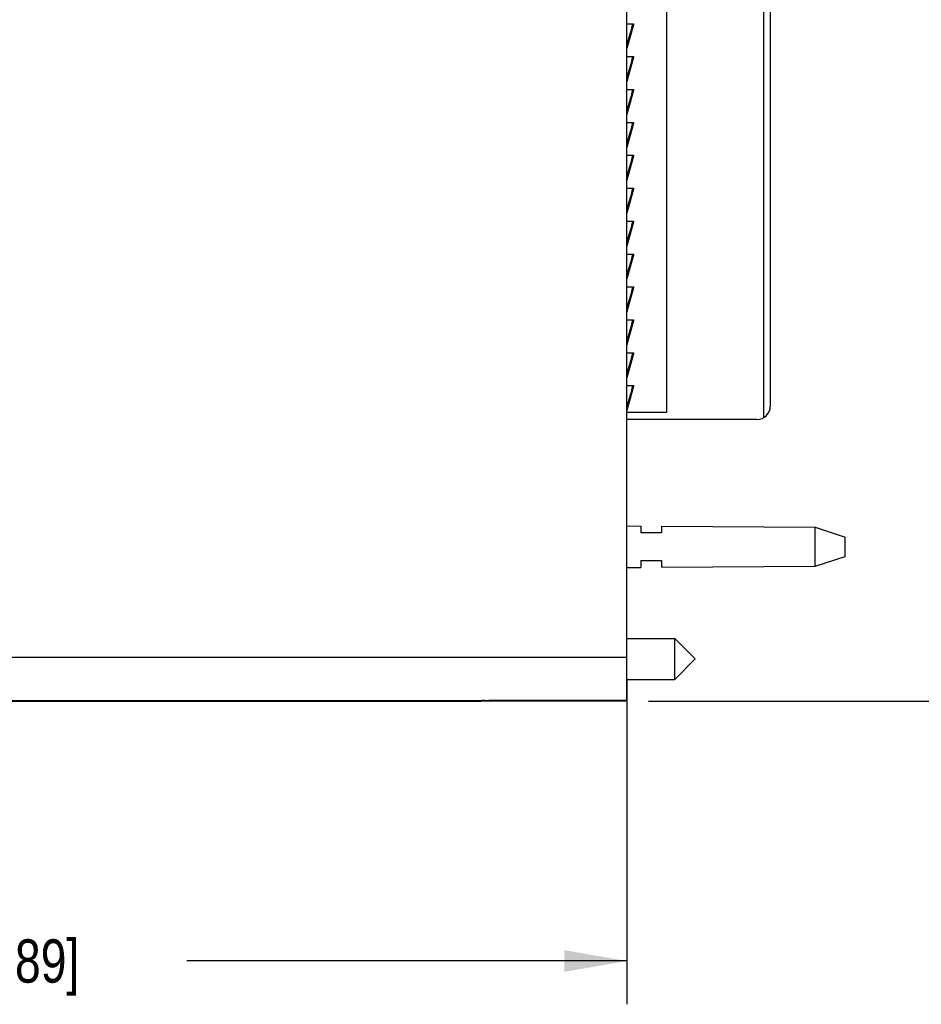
# Model space of a CAD drawing. Header units: inches. Extents: x 0 to 22, y 0 to 17.
# Tile 14 of 66: x 10.1 to 12.7, y 5.1 to 7.9. Entities that reach past the tile are written whole.
import ezdxf

# ---------------------------------------------------------------- set-up
doc = ezdxf.new("R2010")
doc.units = ezdxf.units.IN
doc.header["$LTSCALE"] = 1.21
doc.header["$MEASUREMENT"] = 0
doc.layers.get('0').update_dxf_attribs({"linetype": 'CONTINUOUS'})
doc.layers.add('DIMENSIONS', color=7, linetype='CONTINUOUS')
doc.styles.get("Standard").update_dxf_attribs({"font": 'txt', "width": 0.8})
doc.dimstyles.new('DIMSTYLE_1', dxfattribs={"dimtxt": 0.125, "dimasz": 0.18, "dimexe": 0.18, "dimexo": 0.0625, "dimgap": 0.09, "dimtad": 0, "dimtih": 1, "dimtoh": 1, "dimdec": 3, "dimzin": 4, "dimdsep": 46, "dimtxsty": 'STANDARD', "dimblk": '_FILLED', "dimblk1": '_FILLED', "dimblk2": '_FILLED', "dimcen": 0.09, "dimadec": 0, "dimazin": 0, "dimtp": 0.01, "dimtm": 0.01, "dimtfac": 1, "dimtdec": 3, "dimtofl": 0, "dimtmove": 0, "dimatfit": 3, "dimldrblk": '_FILLED', "dimfxl": 1, "dimtolj": 1, "dimtzin": 4, "dimarcsym": 0})

# ---------------------------------------------------------------- blocks, each defined once
blk = doc.blocks.new('_FILLED')
at = {"color": 0, "linetype": 'BYBLOCK'}
blk.add_solid([(0, 0), (-1, 0.174), (-1, -0.174)], dxfattribs=at)
blk = doc.blocks.new('*D18')
at = {"layer": 'DIMENSIONS', "color": 2, "linetype": 'CONTINUOUS'}
for p, q in [((7.7926, 6.7594), (7.7926, 5.0695)), ((11.8826, 6.0092), (11.8826, 5.0695)), ((7.7926, 5.1945), (9.0626, 5.1945)), ((11.8826, 5.1945), (10.6126, 5.1945))]:
    blk.add_line(p, q, dxfattribs=at)
at = {"layer": 'DIMENSIONS', "color": 2, "linetype": 'CONTINUOUS', "xscale": 0.18, "yscale": 0.18, "zscale": 0.18, "rotation": 180}
blk.add_blockref('_FILLED', (7.7926, 5.1945), dxfattribs=at)
at = {"layer": 'DIMENSIONS', "color": 2, "linetype": 'CONTINUOUS', "xscale": 0.18, "yscale": 0.18, "zscale": 0.18}
blk.add_blockref('_FILLED', (11.8826, 5.1945), dxfattribs=at)
at = {"layer": 'DIMENSIONS', "color": 2, "linetype": 'CONTINUOUS', "insert": (9.8376, 5.257), "char_height": 0.125, "width": 1.425, "attachment_point": 2, "line_spacing_factor": 0.9}
blk.add_mtext('4.090{\\Ftxt.shx;\\W1.000000;\\H0.125000; }[103.89]', dxfattribs=at)
blk = doc.blocks.new('*D20')
at = {"layer": 'DIMENSIONS', "color": 2, "linetype": 'CONTINUOUS'}
for p, q in [((11.9451, 11.0099), (13.6376, 11.0099)), ((13.5126, 11.0099), (13.5126, 8.7574)), ((13.5126, 5.9449), (13.5126, 8.5074)), ((11.9451, 5.9449), (13.6376, 5.9449))]:
    blk.add_line(p, q, dxfattribs=at)
at = {"layer": 'DIMENSIONS', "color": 2, "linetype": 'CONTINUOUS', "xscale": 0.18, "yscale": 0.18, "zscale": 0.18}
for p, rotation in [((13.5126, 11.0099), 90), ((13.5126, 5.9449), 270)]:
    blk.add_blockref('_FILLED', p, dxfattribs=dict(at, rotation=rotation))
at = {"layer": 'DIMENSIONS', "color": 2, "linetype": 'CONTINUOUS', "insert": (13.5126, 8.6949), "char_height": 0.125, "width": 1.425, "attachment_point": 2, "line_spacing_factor": 0.9}
blk.add_mtext('5.065{\\Ftxt.shx;\\W1.000000;\\H0.125000; }[128.65]', dxfattribs=at)

msp = doc.modelspace()

# ---------------------------------------------------------------- linework, layer by layer
at = {"color": 7, "linetype": 'CONTINUOUS'}
for p, q in [((11.8826, 5.9449), (11.8826, 11.0099)), ((11.9976, 10.178), (11.9976, 6.778)), ((12.2779, 6.7635), (12.2779, 8.5871)), ((12.2976, 6.798), (12.2976, 8.576)), ((11.8826, 7.9005), (11.9021, 7.9005)), ((11.8999, 7.8982), (11.8826, 7.8412)), ((11.9018, 7.8976), (11.8826, 7.8285)), ((11.9018, 7.8976), (11.8826, 7.8343)), ((11.9002, 7.9005), (11.8999, 7.8984)), ((11.8999, 7.8984), (11.8999, 7.8982)), ((11.8999, 7.8982), (11.9018, 7.8976)), ((11.9018, 7.8978), (11.9018, 7.8976)), ((11.8826, 7.8055), (11.9021, 7.8055)), ((11.8999, 7.8032), (11.8826, 7.7462)), ((11.9018, 7.8026), (11.8826, 7.7335)), ((11.9018, 7.8026), (11.8826, 7.7393)), ((11.9002, 7.8055), (11.8999, 7.8034)), ((11.8999, 7.8034), (11.8999, 7.8032)), ((11.8999, 7.8032), (11.9018, 7.8026)), ((11.9018, 7.8028), (11.9018, 7.8026)), ((11.8826, 7.7105), (11.9021, 7.7105)), ((11.8999, 7.7082), (11.8826, 7.6512)), ((11.9018, 7.7076), (11.8826, 7.6385)), ((11.9018, 7.7076), (11.8826, 7.6443)), ((11.9002, 7.7105), (11.8999, 7.7084)), ((11.8999, 7.7084), (11.8999, 7.7082)), ((11.8999, 7.7082), (11.9018, 7.7076)), ((11.9018, 7.7078), (11.9018, 7.7076)), ((11.8826, 7.6155), (11.9021, 7.6155)), ((11.8999, 7.6132), (11.8826, 7.5562)), ((11.9018, 7.6126), (11.8826, 7.5435)), ((11.9018, 7.6126), (11.8826, 7.5493)), ((11.9002, 7.6155), (11.8999, 7.6134)), ((11.8999, 7.6134), (11.8999, 7.6132)), ((11.8999, 7.6132), (11.9018, 7.6126)), ((11.9018, 7.6128), (11.9018, 7.6126)), ((11.8826, 7.5205), (11.9021, 7.5205)), ((11.8999, 7.5182), (11.8826, 7.4612)), ((11.9018, 7.5176), (11.8826, 7.4485)), ((11.9018, 7.5176), (11.8826, 7.4543)), ((11.9002, 7.5205), (11.8999, 7.5184)), ((11.8999, 7.5184), (11.8999, 7.5182)), ((11.8999, 7.5182), (11.9018, 7.5176)), ((11.9018, 7.5178), (11.9018, 7.5176)), ((11.8826, 7.4255), (11.9021, 7.4255)), ((11.8999, 7.4232), (11.8826, 7.3662)), ((11.9018, 7.4226), (11.8826, 7.3535)), ((11.9018, 7.4226), (11.8826, 7.3593)), ((11.9002, 7.4255), (11.8999, 7.4234)), ((11.8999, 7.4234), (11.8999, 7.4232)), ((11.8999, 7.4232), (11.9018, 7.4226)), ((11.9018, 7.4228), (11.9018, 7.4226)), ((11.8826, 7.3305), (11.9021, 7.3305)), ((11.8999, 7.3282), (11.8826, 7.2712)), ((11.9018, 7.3276), (11.8826, 7.2585)), ((11.9018, 7.3276), (11.8826, 7.2643)), ((11.9002, 7.3305), (11.8999, 7.3284)), ((11.8999, 7.3284), (11.8999, 7.3282)), ((11.8999, 7.3282), (11.9018, 7.3276)), ((11.9018, 7.3278), (11.9018, 7.3276)), ((11.8826, 7.2355), (11.9021, 7.2355)), ((11.8999, 7.2332), (11.8826, 7.1762)), ((11.9018, 7.2326), (11.8826, 7.1635)), ((11.9018, 7.2326), (11.8826, 7.1693)), ((11.9002, 7.2355), (11.8999, 7.2334)), ((11.8999, 7.2334), (11.8999, 7.2332)), ((11.8999, 7.2332), (11.9018, 7.2326)), ((11.9018, 7.2328), (11.9018, 7.2326)), ((11.8826, 7.1405), (11.9021, 7.1405)), ((11.8999, 7.1382), (11.8826, 7.0812)), ((11.9018, 7.1376), (11.8826, 7.0685)), ((11.9018, 7.1376), (11.8826, 7.0743)), ((11.9002, 7.1405), (11.8999, 7.1384)), ((11.8999, 7.1384), (11.8999, 7.1382)), ((11.8999, 7.1382), (11.9018, 7.1376)), ((11.9018, 7.1378), (11.9018, 7.1376)), ((11.8826, 7.0455), (11.9021, 7.0455)), ((11.8999, 7.0432), (11.8826, 6.9862)), ((11.9018, 7.0426), (11.8826, 6.9735)), ((11.9018, 7.0426), (11.8826, 6.9793)), ((11.9002, 7.0455), (11.8999, 7.0434)), ((11.8999, 7.0434), (11.8999, 7.0432)), ((11.8999, 7.0432), (11.9018, 7.0426)), ((11.9018, 7.0428), (11.9018, 7.0426)), ((11.8826, 6.9505), (11.9021, 6.9505)), ((11.8999, 6.9482), (11.8826, 6.8912)), ((11.9018, 6.9476), (11.8826, 6.8785)), ((11.9018, 6.9476), (11.8826, 6.8843)), ((11.9002, 6.9505), (11.8999, 6.9484)), ((11.8999, 6.9484), (11.8999, 6.9482)), ((11.8999, 6.9482), (11.9018, 6.9476)), ((11.9018, 6.9478), (11.9018, 6.9476)), ((11.8826, 6.8555), (11.9021, 6.8555)), ((11.8999, 6.8532), (11.8826, 6.7962)), ((11.9018, 6.8526), (11.8826, 6.7835)), ((11.9018, 6.8526), (11.8826, 6.7893)), ((11.9002, 6.8555), (11.8999, 6.8534)), ((11.8999, 6.8534), (11.8999, 6.8532)), ((11.8999, 6.8532), (11.9018, 6.8526)), ((11.9018, 6.8528), (11.9018, 6.8526)), ((11.9976, 6.778), (11.8826, 6.778)), ((12.2576, 6.758), (11.8826, 6.758)), ((11.8826, 6.4505), (11.9226, 6.4502)), ((11.9226, 6.4502), (11.9226, 6.4305)), ((11.9826, 6.4305), (11.9226, 6.4305)), ((11.9826, 6.4497), (12.4265, 6.4465)), ((11.9826, 6.4497), (11.9826, 6.4305)), ((12.4265, 6.4465), (12.5126, 6.4185)), ((12.4265, 6.3345), (12.4265, 6.4465)), ((12.5126, 6.3625), (12.5126, 6.4185)), ((11.9226, 6.3505), (11.9826, 6.3505)), ((11.9226, 6.3505), (11.9226, 6.3308)), ((11.9826, 6.3505), (11.9826, 6.3312)), ((12.4265, 6.3345), (12.5126, 6.3625)), ((11.8826, 6.3305), (11.9226, 6.3308)), ((11.9826, 6.3312), (12.4265, 6.3345)), ((11.8826, 6.1255), (12.0208, 6.1255)), ((12.0208, 6.1255), (12.0798, 6.0665)), ((12.0208, 6.0074), (12.0208, 6.1255)), ((12.0208, 6.0074), (12.0798, 6.0665)), ((11.8826, 6.0074), (12.0208, 6.0074)), ((8.7176, 5.9445), (11.4626, 5.9445)), ((11.4647, 5.9466), (11.4626, 5.9445)), ((11.4728, 5.9467), (11.4847, 5.9468)), ((11.8826, 5.9449), (11.4828, 5.9449)), ((11.8826, 5.9468), (11.4847, 5.9468))]:
    msp.add_line(p, q, dxfattribs=at)
at = {"color": 9, "linetype": 'CONTINUOUS'}
for p, q in [((11.8969, 7.8884), (11.9002, 7.9005)), ((11.8969, 7.7934), (11.9002, 7.8055)), ((11.8969, 7.6984), (11.9002, 7.7105)), ((11.8969, 7.6034), (11.9002, 7.6155)), ((11.8969, 7.5084), (11.9002, 7.5205)), ((11.8969, 7.4134), (11.9002, 7.4255)), ((11.8969, 7.3184), (11.9002, 7.3305)), ((11.8969, 7.2234), (11.9002, 7.2355)), ((11.8969, 7.1284), (11.9002, 7.1405)), ((11.8969, 7.0334), (11.9002, 7.0455)), ((11.8969, 6.9384), (11.9002, 6.9505)), ((11.8969, 6.8434), (11.9002, 6.8555)), ((7.8857, 6.0717), (11.8826, 6.0717)), ((7.9048, 5.9467), (11.4728, 5.9467)), ((11.4828, 5.9449), (11.4828, 5.9468))]:
    msp.add_line(p, q, dxfattribs=at)
at = {"color": 7, "linetype": 'CONTINUOUS'}
msp.add_arc((12.2576, 6.798), 0.04, 270, 360, dxfattribs=at)
for centre, start_param in [((11.4828, 5.9447), 1.570796), ((11.4847, 5.9466), 2.206691)]:
    msp.add_ellipse(centre, major_axis=(0.02, 0), ratio=0.008727, start_param=start_param, end_param=3.132866, dxfattribs=at)
for points in [[(11.9021, 7.9005), (11.9021, 7.9002), (11.9021, 7.8998), (11.9021, 7.8991), (11.902, 7.8985), (11.9019, 7.898), (11.9018, 7.8978)], [(11.9021, 7.8055), (11.9021, 7.8052), (11.9021, 7.8048), (11.9021, 7.8041), (11.902, 7.8035), (11.9019, 7.803), (11.9018, 7.8028)], [(11.9021, 7.7105), (11.9021, 7.7102), (11.9021, 7.7098), (11.9021, 7.7091), (11.902, 7.7085), (11.9019, 7.708), (11.9018, 7.7078)], [(11.9021, 7.6155), (11.9021, 7.6152), (11.9021, 7.6148), (11.9021, 7.6141), (11.902, 7.6135), (11.9019, 7.613), (11.9018, 7.6128)], [(11.9021, 7.5205), (11.9021, 7.5202), (11.9021, 7.5198), (11.9021, 7.5191), (11.902, 7.5185), (11.9019, 7.518), (11.9018, 7.5178)], [(11.9021, 7.4255), (11.9021, 7.4252), (11.9021, 7.4248), (11.9021, 7.4241), (11.902, 7.4235), (11.9019, 7.423), (11.9018, 7.4228)], [(11.9021, 7.3305), (11.9021, 7.3302), (11.9021, 7.3298), (11.9021, 7.3291), (11.902, 7.3285), (11.9019, 7.328), (11.9018, 7.3278)], [(11.9021, 7.2355), (11.9021, 7.2352), (11.9021, 7.2348), (11.9021, 7.2341), (11.902, 7.2335), (11.9019, 7.233), (11.9018, 7.2328)], [(11.9021, 7.1405), (11.9021, 7.1402), (11.9021, 7.1398), (11.9021, 7.1391), (11.902, 7.1385), (11.9019, 7.138), (11.9018, 7.1378)], [(11.9021, 7.0455), (11.9021, 7.0452), (11.9021, 7.0448), (11.9021, 7.0441), (11.902, 7.0435), (11.9019, 7.043), (11.9018, 7.0428)], [(11.9021, 6.9505), (11.9021, 6.9502), (11.9021, 6.9498), (11.9021, 6.9491), (11.902, 6.9485), (11.9019, 6.948), (11.9018, 6.9478)], [(11.9021, 6.8555), (11.9021, 6.8552), (11.9021, 6.8548), (11.9021, 6.8541), (11.902, 6.8535), (11.9019, 6.853), (11.9018, 6.8528)]]:
    msp.add_open_spline(points, degree=3, knots=[0, 0, 0, 0, 0.251927, 0.502277, 0.751444, 1, 1, 1, 1], dxfattribs=at)

# ---------------------------------------------------------------- dimensions: what is measured, and where the dimension line sits
at = {"layer": 'DIMENSIONS', "color": 2, "linetype": 'CONTINUOUS'}
for base, p1, p2, angle, picture, middle in [((13.5126, 5.9449), (11.9451, 11.0099), (11.9451, 5.9449), 270, '*D20', (13.3626, 8.6324)), ((7.7926, 5.1945), (11.8826, 6.0092), (7.7926, 6.7594), 180, '*D18', (9.6876, 5.1945))]:
    dim = msp.add_linear_dim(base=base, p1=p1, p2=p2, angle=angle, dimstyle='DIMSTYLE_1', dxfattribs=at)
    dim.commit()
    dim.dimension.update_dxf_attribs({"geometry": picture, "text_midpoint": middle, "dimtype": 160})

doc.saveas('drawing.dxf')
